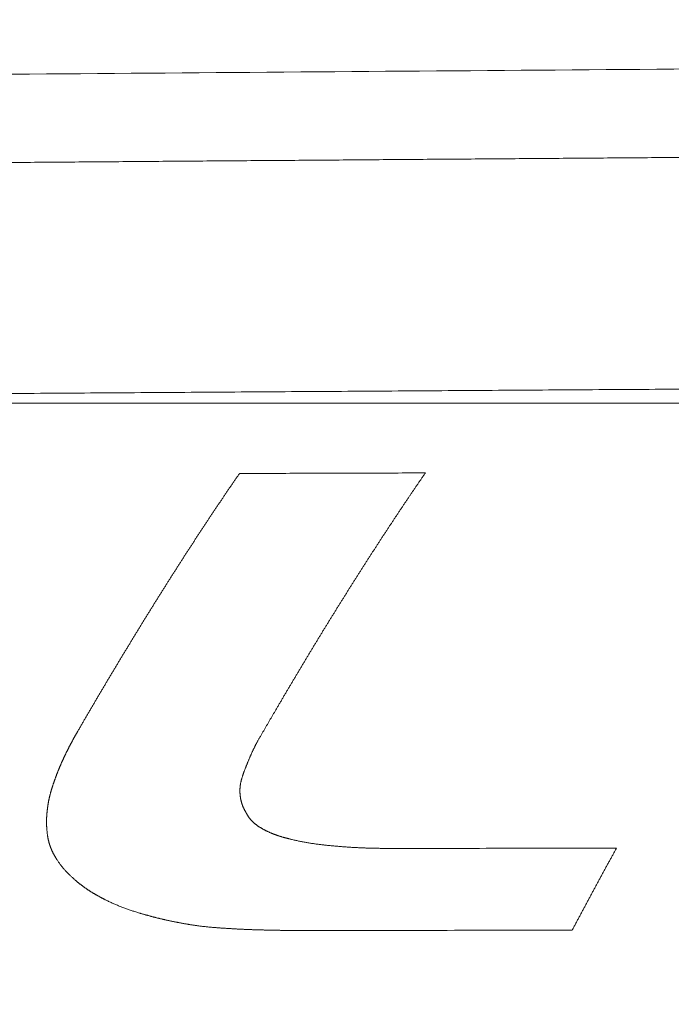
# Model space of a CAD drawing. Header units: millimetres. Extents: x 0 to 594, y 0 to 420.
# Tile 93 of 256: x 287.48 to 291.87, y 160.59 to 167.22. Entities that reach past the tile are written whole.
import ezdxf

# ---------------------------------------------------------------- set-up
doc = ezdxf.new("R2010")
doc.units = ezdxf.units.MM
doc.layers.add('1', color=7, linetype='Continuous', true_color=0xffffff)
doc.styles.add('Arial Unicode MS', font='txt')
doc.dimstyles.get("Standard").update_dxf_attribs({"dimtxt": 0.18, "dimasz": 0.18, "dimexe": 0.18, "dimexo": 0.0625, "dimgap": 0.09, "dimtad": 0, "dimtih": 1, "dimtoh": 1, "dimdec": 4, "dimzin": 0, "dimdsep": 46, "dimtxsty": 'Standard', "dimcen": 0.09, "dimadec": 0, "dimazin": 0, "dimtfac": 1, "dimtdec": 4, "dimtofl": 0, "dimtmove": 0, "dimatfit": 3, "dimfxl": 0, "dimtolj": 1, "dimtzin": 0, "dimarcsym": 0})

# ---------------------------------------------------------------- blocks, each defined once
blk = doc.blocks.new('_U6')
at = {"layer": '1', "color": 18, "lineweight": 13}
for p, q in [((249.4923, 222.8797), (249.4923, 205.5808)), ((345.4466, 147.9494), (345.4466, 209.5808)), ((249.4923, 207.5808), (266.9467, 207.5808)), ((345.4466, 207.5808), (327.9922, 207.5808))]:
    blk.add_line(p, q, dxfattribs=at)
at = {"layer": '1', "color": 18}
for points in [[(249.4923, 207.5808), (252.9923, 208.5186), (252.9923, 206.6429)], [(345.4466, 207.5808), (341.9466, 206.6429), (341.9466, 208.5186)]]:
    blk.add_solid(points, dxfattribs=at)
at = {"layer": '1', "color": 18, "linetype": 'Continuous', "lineweight": 13, "char_height": 3.5, "attachment_point": 7, "line_spacing_factor": 1.047437, "style": 'Arial Unicode MS'}
for s, insert in [('\\fArial Unicode MS|b0|i0;\\W1.0000;LCG (DRY WEIGHT)', (281.2985, 204.945)), ('\\fArial Unicode MS|b0|i0;\\W1.0000;1.92', (268.6322, 204.945))]:
    blk.add_mtext(s, dxfattribs=dict(at, insert=insert))
blk = doc.blocks.new('_U9')
at = {"layer": '1', "color": 18, "lineweight": 13}
for p, q in [((249.4923, 164.6397), (361.6545, 164.6397)), ((359.6545, 164.6397), (359.6545, 150.7737)), ((359.6545, 124.3668), (359.6545, 138.6073)), ((160.7691, 124.3668), (361.6545, 124.3668))]:
    blk.add_line(p, q, dxfattribs=at)
at = {"layer": '1', "color": 18}
for points in [[(359.6545, 164.6397), (360.5923, 161.1397), (358.7167, 161.1397)], [(359.6545, 124.3668), (358.7167, 127.8668), (360.5923, 127.8668)]]:
    blk.add_solid(points, dxfattribs=at)
at = {"layer": '1', "color": 18, "linetype": 'Continuous', "lineweight": 13, "char_height": 3.5, "attachment_point": 7, "rotation": 90, "line_spacing_factor": 1.047437, "style": 'Arial Unicode MS'}
for s, insert in [('\\fArial Unicode MS|b0|i0;\\W1.0000;SINGLE POINT LIFT* EYE', (369.6954, 140.2648)), ('\\fArial Unicode MS|b0|i0;\\W1.0000;0.81', (362.6333, 140.2648))]:
    blk.add_mtext(s, dxfattribs=dict(at, insert=insert))
blk = doc.blocks.new('_U10')
at = {"layer": '1', "color": 18, "lineweight": 13}
for p, q in [((249.4923, 222.8797), (380.277, 222.8797)), ((378.277, 222.8797), (378.277, 151.235)), ((378.277, 124.3668), (378.277, 139.0687)), ((160.7691, 124.3668), (380.277, 124.3668))]:
    blk.add_line(p, q, dxfattribs=at)
at = {"layer": '1', "color": 18}
for points in [[(378.277, 222.8797), (379.2148, 219.3797), (377.3392, 219.3797)], [(378.277, 124.3668), (377.3392, 127.8668), (379.2148, 127.8668)]]:
    blk.add_solid(points, dxfattribs=at)
at = {"layer": '1', "color": 18, "linetype": 'Continuous', "lineweight": 13, "char_height": 3.5, "attachment_point": 7, "rotation": 90, "line_spacing_factor": 1.047437, "style": 'Arial Unicode MS'}
for s, insert in [('\\fArial Unicode MS|b0|i0;\\W1.0000;LIFTING STROPS* EYE', (388.3179, 140.7262)), ('\\fArial Unicode MS|b0|i0;\\W1.0000;1.97', (381.2558, 140.7262))]:
    blk.add_mtext(s, dxfattribs=dict(at, insert=insert))

msp = doc.modelspace()

# ---------------------------------------------------------------- linework, layer by layer
at = {"layer": '1', "color": 155, "linetype": 'Continuous', "lineweight": 13}
for points, knots in [([(273.1465, 166.7425), (273.7559, 166.7476), (274.3654, 166.7526), (275.5842, 166.7627), (276.1936, 166.7677), (278.0219, 166.7826), (279.2408, 166.7924), (282.8974, 166.8217), (285.3351, 166.8407), (290.2105, 166.8783), (292.6483, 166.8969), (296.3048, 166.9247), (297.5237, 166.934), (299.9614, 166.9525), (302.3992, 166.971), (306.0557, 166.9987), (308.4935, 167.0173), (310.9312, 167.0357), (312.1501, 167.045), (314.5878, 167.0633), (315.8066, 167.0725), (319.4632, 167.0998), (321.901, 167.1177), (326.7764, 167.1532), (329.2142, 167.1707), (331.6519, 167.188)], [0, 0, 0, 0, 0.03125, 0.03125, 0.0625, 0.0625, 0.125, 0.125, 0.25, 0.25, 0.375, 0.375, 0.4375, 0.4375, 0.5, 0.5625, 0.625, 0.625, 0.6875, 0.6875, 0.75, 0.75, 0.875, 0.875, 1, 1, 1, 1]), ([(276.7826, 166.1771), (276.9266, 166.1783), (277.2145, 166.1807), (277.6463, 166.1843), (278.0781, 166.1878), (278.51, 166.1914), (278.9418, 166.1949), (279.3736, 166.1984), (279.8055, 166.2019), (280.2373, 166.2054), (280.6692, 166.2089), (281.101, 166.2123), (281.5328, 166.2158), (281.9647, 166.2192), (282.3965, 166.2226), (282.8283, 166.2261), (283.2602, 166.2295), (283.692, 166.2329), (284.1239, 166.2362), (284.5557, 166.2396), (284.9875, 166.243), (285.4194, 166.2463), (285.8512, 166.2497), (286.283, 166.253), (286.7149, 166.2564), (287.1467, 166.2597), (287.5786, 166.263), (288.0104, 166.2663), (288.4422, 166.2696), (288.8741, 166.2729), (289.3059, 166.2761), (289.7378, 166.2794), (290.1696, 166.2827), (290.6014, 166.2859), (291.0333, 166.2892), (291.4651, 166.2924), (291.897, 166.2957), (292.3288, 166.2989), (292.7606, 166.3022), (293.1925, 166.3054), (293.6243, 166.3086), (294.0562, 166.3118), (294.488, 166.315), (294.9198, 166.3183), (295.3517, 166.3215), (295.7835, 166.3247), (296.2153, 166.3279), (296.6472, 166.3311), (297.079, 166.3343), (297.5109, 166.3375), (297.9427, 166.3406), (298.3745, 166.3438), (298.8064, 166.347), (299.2382, 166.3502), (299.6701, 166.3534), (300.1019, 166.3566), (300.5337, 166.3597), (300.9656, 166.3629), (301.3974, 166.3661), (301.8293, 166.3693), (302.2611, 166.3725), (302.6929, 166.3756), (303.1248, 166.3788), (303.5566, 166.382), (303.9885, 166.3851), (304.4203, 166.3883), (304.8521, 166.3915), (305.4753, 166.396), (306.2899, 166.402), (307.2958, 166.4093), (308.3018, 166.4166), (309.3077, 166.424), (310.3137, 166.4313), (311.3196, 166.4386), (312.3255, 166.4459), (313.3315, 166.4532), (314.3374, 166.4604), (315.3433, 166.4676), (316.3493, 166.4748), (317.3552, 166.4819), (318.3611, 166.489), (319.3671, 166.4961), (320.373, 166.5032), (321.3789, 166.5102), (322.0496, 166.5149), (322.3849, 166.5172)], [0, 0, 0, 0, 0.00947, 0.018939, 0.028409, 0.037879, 0.047348, 0.056818, 0.066288, 0.075758, 0.085227, 0.094697, 0.104167, 0.113636, 0.123106, 0.132576, 0.142045, 0.151515, 0.160985, 0.170455, 0.179924, 0.189394, 0.198864, 0.208333, 0.217803, 0.227273, 0.236742, 0.246212, 0.255682, 0.265152, 0.274621, 0.284091, 0.293561, 0.30303, 0.3125, 0.32197, 0.331439, 0.340909, 0.350379, 0.359848, 0.369318, 0.378788, 0.388258, 0.397727, 0.407197, 0.416667, 0.426136, 0.435606, 0.445076, 0.454545, 0.464015, 0.473485, 0.482955, 0.492424, 0.501894, 0.511364, 0.520833, 0.530303, 0.539773, 0.549242, 0.558712, 0.568182, 0.577652, 0.587121, 0.596591, 0.606061, 0.61553, 0.625, 0.647059, 0.669118, 0.691176, 0.713235, 0.735294, 0.757353, 0.779412, 0.801471, 0.82353, 0.845588, 0.867647, 0.889706, 0.911765, 0.933823, 0.955882, 0.977941, 1, 1, 1, 1]), ([(332.9868, 156.9742), (332.8961, 156.9735), (332.7601, 156.9724), (332.5786, 156.971), (331.761, 156.9644), (330.262, 156.9524), (322.9943, 156.8942), (310.6392, 156.7949), (296.1038, 156.6802), (284.4754, 156.5874), (275.7541, 156.5168), (267.0328, 156.4482), (258.3115, 156.3898), (249.59, 156.3509), (240.8686, 156.3417), (232.1472, 156.3724), (223.4263, 156.4526), (214.7061, 156.5949), (205.9879, 156.8175), (197.2728, 157.1385), (190.0146, 157.5029), (184.2122, 157.8614), (180.5877, 158.1152), (177.6896, 158.3373), (174.7926, 158.5724), (171.1734, 158.8908), (166.8348, 159.3124), (162.5029, 159.7736), (158.1812, 160.2742), (153.8754, 160.8135), (150.3064, 161.2944), (147.4662, 161.6974), (144.6373, 162.1124), (141.1244, 162.653), (136.9511, 163.3355), (133.5121, 163.931), (130.7865, 164.4227), (129.1149, 164.7324), (128.1254, 164.9192), (127.8099, 164.9791)], [0, 0, 0, 0, 0.001316, 0.001976, 0.002636, 0.013193, 0.023751, 0.108212, 0.192672, 0.234902, 0.277133, 0.319363, 0.361593, 0.403823, 0.446054, 0.488284, 0.530514, 0.572745, 0.614975, 0.657205, 0.699435, 0.720551, 0.741666, 0.752223, 0.762781, 0.783896, 0.805011, 0.826126, 0.847241, 0.868356, 0.889472, 0.900029, 0.910587, 0.931702, 0.952817, 0.973932, 0.98449, 0.995047, 1, 1, 1, 1]), ([(319.7954, 164.9061), (319.6208, 164.905), (319.2717, 164.903), (318.7479, 164.8999), (318.2241, 164.8968), (317.7003, 164.8937), (317.1766, 164.8906), (316.6528, 164.8874), (316.129, 164.8843), (315.6052, 164.8812), (315.0815, 164.878), (314.5577, 164.8749), (314.0339, 164.8718), (313.5101, 164.8686), (312.9864, 164.8655), (312.4626, 164.8623), (311.9388, 164.8591), (311.4151, 164.8559), (310.8913, 164.8527), (310.3675, 164.8495), (309.8437, 164.8463), (309.32, 164.8431), (308.7962, 164.8399), (308.2724, 164.8367), (307.7486, 164.8335), (307.2249, 164.8303), (306.7011, 164.8271), (306.1773, 164.8239), (305.6535, 164.8206), (305.1298, 164.8174), (304.606, 164.8142), (304.0822, 164.8109), (303.5075, 164.8074), (302.8819, 164.8035), (302.2054, 164.7993), (301.5288, 164.7951), (300.8523, 164.7909), (300.1758, 164.7867), (299.4992, 164.7825), (298.8227, 164.7782), (298.1461, 164.774), (297.4696, 164.7697), (296.7931, 164.7654), (296.1165, 164.7612), (295.44, 164.7569), (294.7634, 164.7526), (294.0869, 164.7483), (293.4104, 164.7439), (292.7338, 164.7396), (292.0573, 164.7352), (291.3807, 164.7308), (290.7042, 164.7264), (290.0277, 164.722), (289.3511, 164.7176), (288.6746, 164.7132), (287.9981, 164.7087), (287.3215, 164.7042), (286.645, 164.6997), (285.9684, 164.6952), (285.2919, 164.6906), (284.6154, 164.686), (283.9388, 164.6814), (283.2623, 164.6768), (282.5858, 164.6722), (281.9092, 164.6675), (281.2327, 164.6628), (280.5561, 164.658), (279.8796, 164.6533), (279.2031, 164.6485), (278.5265, 164.6436), (277.85, 164.6388), (277.1735, 164.6339), (276.7225, 164.6306), (276.4969, 164.629)], [0, 0, 0, 0, 0.012097, 0.024194, 0.03629, 0.048387, 0.060484, 0.072581, 0.084677, 0.096774, 0.108871, 0.120968, 0.133065, 0.145161, 0.157258, 0.169355, 0.181452, 0.193548, 0.205645, 0.217742, 0.229839, 0.241935, 0.254032, 0.266129, 0.278226, 0.290323, 0.302419, 0.314516, 0.326613, 0.33871, 0.350806, 0.362903, 0.375, 0.390625, 0.40625, 0.421875, 0.4375, 0.453125, 0.46875, 0.484375, 0.5, 0.515625, 0.53125, 0.546875, 0.5625, 0.578125, 0.59375, 0.609375, 0.625, 0.640625, 0.65625, 0.671875, 0.6875, 0.703125, 0.71875, 0.734375, 0.75, 0.765625, 0.78125, 0.796875, 0.8125, 0.828125, 0.84375, 0.859375, 0.875, 0.890625, 0.90625, 0.921875, 0.9375, 0.953125, 0.96875, 0.984375, 1, 1, 1, 1]), ([(288.9586, 164.1659), (288.9567, 164.1631), (288.9527, 164.1573), (288.9467, 164.1486), (288.9408, 164.14), (288.9348, 164.1313), (288.9289, 164.1226), (288.923, 164.1139), (288.917, 164.1053), (288.9111, 164.0965), (288.9051, 164.0878), (288.8992, 164.0791), (288.8932, 164.0704), (288.8873, 164.0616), (288.8813, 164.0529), (288.8754, 164.0441), (288.8694, 164.0353), (288.8635, 164.0265), (288.8575, 164.0177), (288.8516, 164.0089), (288.8456, 164.0001), (288.8397, 163.9913), (288.8337, 163.9825), (288.8278, 163.9736), (288.8218, 163.9648), (288.8159, 163.9559), (288.8099, 163.947), (288.804, 163.9382), (288.7981, 163.9293), (288.7921, 163.9204), (288.7862, 163.9115), (288.7802, 163.9026), (288.7743, 163.8936), (288.7683, 163.8847), (288.7624, 163.8758), (288.7564, 163.8668), (288.7505, 163.8578), (288.7445, 163.8489), (288.7386, 163.8399), (288.7327, 163.8309), (288.7267, 163.8219), (288.7208, 163.8129), (288.7148, 163.8039), (288.7089, 163.7948), (288.7029, 163.7858), (288.697, 163.7767), (288.691, 163.7677), (288.6851, 163.7586), (288.6792, 163.7495), (288.6732, 163.7405), (288.6673, 163.7314), (288.6613, 163.7223), (288.6554, 163.7132), (288.6494, 163.704), (288.6435, 163.6949), (288.6375, 163.6858), (288.6316, 163.6766), (288.6257, 163.6675), (288.6197, 163.6583), (288.6138, 163.6491), (288.6078, 163.6399), (288.6019, 163.6307), (288.5959, 163.6215), (288.59, 163.6123), (288.5841, 163.6031), (288.5781, 163.5938), (288.5722, 163.5846), (288.5662, 163.5753), (288.5603, 163.5661), (288.5544, 163.5568), (288.5484, 163.5475), (288.5425, 163.5382), (288.5365, 163.5289), (288.5306, 163.5196), (288.5246, 163.5103), (288.5187, 163.501), (288.5128, 163.4917), (288.5068, 163.4823), (288.5009, 163.473), (288.4949, 163.4636), (288.489, 163.4542), (288.4831, 163.4449), (288.4771, 163.4355), (288.4712, 163.4261), (288.4652, 163.4167), (288.4593, 163.4073), (288.4534, 163.3979), (288.4474, 163.3885), (288.4415, 163.379), (288.4355, 163.3696), (288.4296, 163.3601), (288.4237, 163.3507), (288.4177, 163.3412), (288.4118, 163.3317), (288.4058, 163.3222), (288.3999, 163.3127), (288.394, 163.3032), (288.388, 163.2937), (288.3821, 163.2842), (288.3761, 163.2747), (288.3702, 163.2651), (288.3643, 163.2556), (288.3583, 163.246), (288.3524, 163.2365), (288.3465, 163.2269), (288.3405, 163.2173), (288.3346, 163.2077), (288.3286, 163.1981), (288.3227, 163.1885), (288.3168, 163.1789), (288.3108, 163.1693), (288.3049, 163.1596), (288.299, 163.15), (288.293, 163.1403), (288.2871, 163.1307), (288.2812, 163.121), (288.2752, 163.1113), (288.2693, 163.1016), (288.2633, 163.0919), (288.2574, 163.0822), (288.2515, 163.0725), (288.2455, 163.0628), (288.2396, 163.0531), (288.2337, 163.0433), (288.2277, 163.0336), (288.2218, 163.0238), (288.2159, 163.014), (288.2099, 163.0043), (288.204, 162.9945), (288.1981, 162.9847), (288.1921, 162.9749), (288.1862, 162.9651), (288.1802, 162.9553), (288.1743, 162.9454), (288.1684, 162.9356), (288.1624, 162.9258), (288.1565, 162.9159), (288.1506, 162.9061), (288.1446, 162.8962), (288.1387, 162.8863), (288.1328, 162.8764), (288.1268, 162.8665), (288.1209, 162.8566), (288.115, 162.8467), (288.109, 162.8368), (288.1031, 162.8269), (288.0972, 162.8169), (288.0912, 162.807), (288.0853, 162.7971), (288.0794, 162.7871), (288.0734, 162.7771), (288.0675, 162.7672), (288.0616, 162.7572), (288.0556, 162.7472), (288.0497, 162.7372), (288.0438, 162.7272), (288.0378, 162.7172), (288.0319, 162.7071), (288.026, 162.6971), (288.02, 162.6871), (288.0141, 162.677), (288.0082, 162.667), (288.0022, 162.6569), (287.9963, 162.6468), (287.9904, 162.6367), (287.9845, 162.6267), (287.9785, 162.6166), (287.9726, 162.6065), (287.9667, 162.5963), (287.9607, 162.5862), (287.9548, 162.5761), (287.9489, 162.566), (287.9429, 162.5558), (287.937, 162.5457), (287.9311, 162.5355), (287.9251, 162.5253), (287.9192, 162.5152), (287.9133, 162.505), (287.9073, 162.4948), (287.9014, 162.4846), (287.8955, 162.4744), (287.8895, 162.4642), (287.8836, 162.454), (287.8777, 162.4437), (287.8718, 162.4335), (287.8678, 162.4267), (287.8658, 162.4233)], [0, 0, 0, 0, 0.005435, 0.01087, 0.016304, 0.021739, 0.027174, 0.032609, 0.038044, 0.043479, 0.048914, 0.054349, 0.059783, 0.065218, 0.070653, 0.076088, 0.081523, 0.086958, 0.092393, 0.097828, 0.103263, 0.108698, 0.114133, 0.119567, 0.125002, 0.130437, 0.135872, 0.141307, 0.146742, 0.152177, 0.157611, 0.163046, 0.168481, 0.173916, 0.17935, 0.184785, 0.19022, 0.195654, 0.201089, 0.206524, 0.211958, 0.217393, 0.222827, 0.228262, 0.233696, 0.239131, 0.244565, 0.25, 0.255434, 0.260868, 0.266303, 0.271737, 0.277171, 0.282606, 0.28804, 0.293475, 0.29891, 0.304345, 0.30978, 0.315216, 0.320652, 0.326088, 0.331524, 0.33696, 0.342397, 0.347835, 0.353272, 0.35871, 0.364148, 0.369586, 0.375023, 0.38046, 0.385896, 0.391332, 0.396767, 0.402202, 0.407637, 0.413072, 0.418506, 0.42394, 0.429373, 0.434807, 0.44024, 0.445673, 0.451106, 0.456539, 0.461972, 0.467404, 0.472837, 0.478269, 0.483702, 0.489135, 0.494567, 0.5, 0.505433, 0.510866, 0.516299, 0.521732, 0.527165, 0.532598, 0.538031, 0.543465, 0.548898, 0.554332, 0.559765, 0.565199, 0.570633, 0.576066, 0.5815, 0.586934, 0.592368, 0.597802, 0.603236, 0.608671, 0.614105, 0.619539, 0.624973, 0.630408, 0.635842, 0.641277, 0.646711, 0.652146, 0.657581, 0.663016, 0.66845, 0.673885, 0.67932, 0.684755, 0.69019, 0.695625, 0.70106, 0.706495, 0.71193, 0.717365, 0.7228, 0.728235, 0.733671, 0.739106, 0.744541, 0.749976, 0.755412, 0.760847, 0.766282, 0.771718, 0.777153, 0.782588, 0.788024, 0.793459, 0.798895, 0.80433, 0.809766, 0.815201, 0.820637, 0.826072, 0.831507, 0.836943, 0.842378, 0.847814, 0.853249, 0.858685, 0.86412, 0.869556, 0.874991, 0.880427, 0.885862, 0.891297, 0.896733, 0.902168, 0.907603, 0.913039, 0.918474, 0.923909, 0.929345, 0.93478, 0.940215, 0.94565, 0.951085, 0.95652, 0.961955, 0.967391, 0.972826, 0.978261, 0.983695, 0.98913, 0.994565, 1, 1, 1, 1]), ([(289.1987, 162.5644), (289.2007, 162.5677), (289.2045, 162.5742), (289.2102, 162.5839), (289.2159, 162.5937), (289.2216, 162.6034), (289.2273, 162.6132), (289.233, 162.6229), (289.2387, 162.6326), (289.2445, 162.6423), (289.2502, 162.652), (289.2559, 162.6617), (289.2616, 162.6714), (289.2673, 162.6811), (289.273, 162.6908), (289.2787, 162.7005), (289.2845, 162.7101), (289.2902, 162.7198), (289.2959, 162.7294), (289.3016, 162.7391), (289.3073, 162.7487), (289.313, 162.7583), (289.3187, 162.7679), (289.3245, 162.7775), (289.3302, 162.7871), (289.3359, 162.7967), (289.3416, 162.8063), (289.3473, 162.8159), (289.353, 162.8255), (289.3588, 162.835), (289.3645, 162.8446), (289.3702, 162.8542), (289.3759, 162.8637), (289.3816, 162.8732), (289.3873, 162.8828), (289.3931, 162.8923), (289.3988, 162.9018), (289.4045, 162.9113), (289.4102, 162.9208), (289.4159, 162.9303), (289.4216, 162.9398), (289.4273, 162.9492), (289.4331, 162.9587), (289.4388, 162.9682), (289.4445, 162.9776), (289.4502, 162.987), (289.4559, 162.9965), (289.4617, 163.0059), (289.4674, 163.0153), (289.4731, 163.0247), (289.4788, 163.0341), (289.4845, 163.0435), (289.4902, 163.0529), (289.496, 163.0623), (289.5017, 163.0717), (289.5074, 163.081), (289.5131, 163.0904), (289.5188, 163.0997), (289.5245, 163.1091), (289.5303, 163.1184), (289.536, 163.1277), (289.5417, 163.137), (289.5474, 163.1463), (289.5531, 163.1556), (289.5589, 163.1649), (289.5646, 163.1742), (289.5703, 163.1835), (289.576, 163.1928), (289.5817, 163.202), (289.5875, 163.2113), (289.5932, 163.2205), (289.5989, 163.2297), (289.6046, 163.239), (289.6103, 163.2482), (289.616, 163.2574), (289.6218, 163.2666), (289.6275, 163.2758), (289.6332, 163.285), (289.6389, 163.2942), (289.6446, 163.3033), (289.6504, 163.3125), (289.6561, 163.3216), (289.6618, 163.3308), (289.6675, 163.3399), (289.6733, 163.3491), (289.679, 163.3582), (289.6847, 163.3673), (289.6904, 163.3764), (289.6961, 163.3855), (289.7019, 163.3946), (289.7076, 163.4037), (289.7133, 163.4127), (289.719, 163.4218), (289.7247, 163.4308), (289.7305, 163.4399), (289.7362, 163.4489), (289.7419, 163.458), (289.7476, 163.467), (289.7534, 163.476), (289.7591, 163.485), (289.7648, 163.494), (289.7705, 163.503), (289.7762, 163.512), (289.782, 163.5209), (289.7877, 163.5299), (289.7934, 163.5389), (289.7991, 163.5478), (289.8049, 163.5568), (289.8106, 163.5657), (289.8163, 163.5746), (289.822, 163.5835), (289.8277, 163.5924), (289.8335, 163.6014), (289.8392, 163.6102), (289.8449, 163.6191), (289.8506, 163.628), (289.8564, 163.6369), (289.8621, 163.6457), (289.8678, 163.6546), (289.8735, 163.6634), (289.8793, 163.6723), (289.885, 163.6811), (289.8907, 163.6899), (289.8964, 163.6987), (289.9022, 163.7075), (289.9079, 163.7163), (289.9136, 163.7251), (289.9193, 163.7338), (289.9251, 163.7426), (289.9308, 163.7514), (289.9365, 163.7601), (289.9422, 163.7688), (289.948, 163.7776), (289.9537, 163.7863), (289.9594, 163.795), (289.9651, 163.8037), (289.9709, 163.8124), (289.9766, 163.8211), (289.9823, 163.8297), (289.988, 163.8384), (289.9938, 163.8471), (289.9995, 163.8557), (290.0052, 163.8644), (290.0109, 163.873), (290.0167, 163.8816), (290.0224, 163.8902), (290.0281, 163.8988), (290.0339, 163.9074), (290.0396, 163.916), (290.0453, 163.9246), (290.051, 163.9332), (290.0568, 163.9418), (290.0625, 163.9503), (290.0682, 163.9589), (290.0739, 163.9674), (290.0797, 163.9759), (290.0854, 163.9844), (290.0911, 163.993), (290.0969, 164.0015), (290.1026, 164.01), (290.1083, 164.0184), (290.114, 164.0269), (290.1198, 164.0354), (290.1255, 164.0439), (290.1312, 164.0523), (290.1369, 164.0607), (290.1427, 164.0692), (290.1484, 164.0776), (290.1541, 164.086), (290.1599, 164.0944), (290.1656, 164.1028), (290.1713, 164.1112), (290.1771, 164.1196), (290.1828, 164.128), (290.1885, 164.1363), (290.1942, 164.1447), (290.2, 164.153), (290.2057, 164.1613), (290.2095, 164.1669), (290.2114, 164.1697)], [0, 0, 0, 0, 0.00565, 0.0113, 0.016949, 0.022599, 0.028249, 0.033899, 0.039549, 0.045199, 0.050849, 0.056499, 0.062149, 0.067799, 0.073449, 0.079099, 0.084749, 0.090399, 0.096049, 0.101699, 0.107349, 0.112999, 0.118649, 0.1243, 0.12995, 0.1356, 0.14125, 0.1469, 0.15255, 0.158201, 0.163851, 0.169501, 0.175151, 0.180801, 0.186452, 0.192102, 0.197752, 0.203402, 0.209052, 0.214702, 0.220353, 0.226003, 0.231653, 0.237303, 0.242953, 0.248603, 0.254253, 0.259903, 0.265553, 0.271203, 0.276853, 0.282503, 0.288153, 0.293803, 0.299453, 0.305103, 0.310753, 0.316402, 0.322052, 0.327702, 0.333352, 0.339001, 0.344651, 0.350301, 0.35595, 0.3616, 0.367249, 0.372899, 0.378548, 0.384198, 0.389847, 0.395496, 0.401146, 0.406795, 0.412444, 0.418093, 0.423742, 0.429391, 0.43504, 0.440689, 0.446338, 0.451987, 0.457636, 0.463285, 0.468933, 0.474582, 0.48023, 0.485879, 0.491527, 0.497176, 0.502824, 0.508472, 0.514121, 0.519769, 0.525417, 0.531066, 0.536714, 0.542362, 0.548011, 0.55366, 0.559309, 0.564958, 0.570607, 0.576257, 0.581907, 0.587557, 0.593207, 0.598858, 0.604509, 0.610161, 0.615813, 0.621466, 0.627118, 0.632771, 0.638423, 0.644075, 0.649726, 0.655377, 0.661027, 0.666678, 0.672328, 0.677978, 0.683627, 0.689276, 0.694926, 0.700575, 0.706223, 0.711872, 0.717521, 0.723169, 0.728818, 0.734467, 0.740115, 0.745764, 0.751413, 0.757061, 0.76271, 0.768359, 0.774008, 0.779657, 0.785307, 0.790956, 0.796605, 0.802255, 0.807904, 0.813554, 0.819203, 0.824853, 0.830502, 0.836152, 0.841802, 0.847452, 0.853101, 0.858751, 0.864401, 0.870051, 0.875701, 0.881351, 0.887001, 0.892651, 0.898301, 0.903951, 0.909601, 0.915251, 0.920901, 0.926551, 0.932201, 0.937851, 0.943501, 0.949151, 0.954801, 0.960451, 0.966101, 0.971751, 0.977401, 0.983051, 0.9887, 0.99435, 1, 1, 1, 1]), ([(125.234, 163.1749), (125.8229, 163.0585), (127.4532, 162.7407), (130.0808, 162.2512), (133.0345, 161.7195), (135.7828, 161.2437), (138.3045, 160.8225), (140.5968, 160.4523), (142.6576, 160.1297), (144.4992, 159.8496), (146.8732, 159.4977), (149.8873, 159.0688), (153.6497, 158.5646), (157.934, 158.0262), (162.719, 157.4723), (167.9788, 156.9227), (173.2461, 156.4312), (179.956, 155.8795), (188.1146, 155.3329), (197.7248, 154.8527), (207.3425, 154.5125), (216.964, 154.2877), (229.3673, 154.1168), (244.5524, 154.0617), (262.5178, 154.148), (276.0755, 154.2592), (285.2257, 154.3327), (289.9445, 154.3705), (294.5521, 154.4071), (298.958, 154.442), (302.2457, 154.468), (304.569, 154.4864), (306.0869, 154.4984), (307.8087, 154.5121), (309.736, 154.5274), (311.8688, 154.5444), (314.2073, 154.563), (316.7766, 154.5836), (319.5807, 154.606), (322.6231, 154.6304), (325.4802, 154.6533), (328.1112, 154.6744), (329.9099, 154.6888), (331.2095, 154.6992), (331.9812, 154.7053), (332.5788, 154.7103), (332.9188, 154.7127), (332.9986, 154.7133)], [0, 0, 0, 0, 0.009217, 0.02542, 0.040456, 0.054325, 0.067027, 0.078366, 0.088579, 0.097666, 0.105628, 0.123598, 0.141899, 0.160526, 0.185817, 0.211115, 0.236399, 0.26167, 0.307636, 0.353617, 0.399601, 0.445585, 0.491569, 0.577406, 0.663242, 0.74908, 0.771741, 0.794402, 0.816719, 0.837786, 0.857556, 0.863844, 0.871088, 0.879314, 0.888523, 0.898714, 0.909887, 0.922042, 0.935543, 0.95008, 0.965652, 0.976497, 0.987793, 0.991436, 0.995123, 0.998855, 1, 1, 1, 1]), ([(289.0846, 162.3682), (289.0862, 162.371), (289.0896, 162.3767), (289.0946, 162.3853), (289.0996, 162.3939), (289.1046, 162.4024), (289.1095, 162.411), (289.1145, 162.4196), (289.1195, 162.4281), (289.1245, 162.4367), (289.1294, 162.4452), (289.1344, 162.4538), (289.1393, 162.4623), (289.1443, 162.4708), (289.1492, 162.4794), (289.1542, 162.4879), (289.1591, 162.4964), (289.1641, 162.5049), (289.169, 162.5135), (289.174, 162.522), (289.1789, 162.5305), (289.1839, 162.539), (289.1888, 162.5474), (289.1938, 162.5559), (289.1971, 162.5616), (289.1987, 162.5644)], [0, 0, 0, 0, 0.043478, 0.086957, 0.130435, 0.173913, 0.217391, 0.260869, 0.304347, 0.347825, 0.391303, 0.434782, 0.47826, 0.521738, 0.565216, 0.608695, 0.652173, 0.695651, 0.73913, 0.782608, 0.826087, 0.869565, 0.913043, 0.956522, 1, 1, 1, 1]), ([(287.8658, 162.4233), (287.8649, 162.4217), (287.8632, 162.4186), (287.8605, 162.414), (287.8579, 162.4094), (287.8553, 162.4047), (287.8526, 162.4001), (287.85, 162.3955), (287.8474, 162.3908), (287.8449, 162.3861), (287.8423, 162.3815), (287.8397, 162.3768), (287.8372, 162.3721), (287.8346, 162.3675), (287.8321, 162.3628), (287.8296, 162.3581), (287.8271, 162.3534), (287.8246, 162.3487), (287.8221, 162.344), (287.8196, 162.3393), (287.8171, 162.3346), (287.8147, 162.3298), (287.8122, 162.3251), (287.8098, 162.3204), (287.8074, 162.3156), (287.805, 162.3109), (287.8026, 162.3061), (287.8002, 162.3014), (287.7978, 162.2966), (287.7954, 162.2919), (287.7931, 162.2871), (287.7907, 162.2823), (287.7884, 162.2775), (287.7861, 162.2727), (287.7838, 162.2679), (287.7815, 162.2631), (287.7792, 162.2583), (287.7769, 162.2535), (287.7747, 162.2487), (287.7724, 162.2439), (287.7702, 162.2391), (287.768, 162.2342), (287.7657, 162.2294), (287.7635, 162.2245), (287.7614, 162.2197), (287.7592, 162.2148), (287.757, 162.21), (287.7549, 162.2051), (287.7528, 162.2002), (287.7507, 162.1953), (287.7486, 162.1905), (287.7465, 162.1856), (287.7445, 162.1807), (287.7424, 162.1757), (287.7404, 162.1708), (287.7384, 162.1659), (287.7364, 162.161), (287.7344, 162.1561), (287.7325, 162.1511), (287.7306, 162.1462), (287.7287, 162.1412), (287.7268, 162.1363), (287.7249, 162.1313), (287.723, 162.1263), (287.7212, 162.1213), (287.7194, 162.1164), (287.7176, 162.1114), (287.7158, 162.1064), (287.714, 162.1014), (287.7122, 162.0964), (287.7105, 162.0914), (287.7087, 162.0864), (287.707, 162.0813), (287.7053, 162.0763), (287.7035, 162.0713), (287.7018, 162.0663), (287.7007, 162.0629), (287.7001, 162.0612)], [0, 0, 0, 0, 0.01333, 0.026661, 0.039991, 0.053322, 0.066652, 0.079982, 0.093313, 0.106643, 0.119973, 0.133303, 0.146634, 0.159964, 0.173294, 0.186625, 0.199955, 0.213286, 0.226616, 0.239947, 0.253278, 0.266609, 0.27994, 0.293271, 0.306603, 0.319935, 0.333267, 0.346599, 0.359932, 0.373264, 0.386598, 0.399931, 0.413265, 0.426599, 0.439934, 0.453269, 0.466605, 0.479941, 0.493278, 0.506615, 0.519953, 0.533291, 0.546629, 0.559968, 0.573307, 0.586646, 0.599984, 0.613323, 0.626661, 0.639999, 0.653337, 0.666674, 0.680011, 0.693347, 0.706683, 0.720018, 0.733353, 0.746687, 0.760021, 0.773354, 0.786686, 0.800019, 0.813351, 0.826683, 0.840015, 0.853347, 0.866679, 0.880011, 0.893343, 0.906675, 0.920007, 0.93334, 0.946672, 0.960004, 0.973336, 0.986668, 1, 1, 1, 1]), ([(288.9842, 162.1418), (288.985, 162.144), (288.9867, 162.1484), (288.9892, 162.155), (288.9917, 162.1616), (288.9943, 162.1682), (288.9968, 162.1748), (288.9994, 162.1814), (289.0019, 162.188), (289.0045, 162.1946), (289.0072, 162.2012), (289.0098, 162.2077), (289.0124, 162.2143), (289.0151, 162.2208), (289.0178, 162.2274), (289.0205, 162.2339), (289.0233, 162.2404), (289.026, 162.2469), (289.0288, 162.2534), (289.0316, 162.2599), (289.0345, 162.2664), (289.0374, 162.2728), (289.0403, 162.2793), (289.0432, 162.2857), (289.0462, 162.2922), (289.0492, 162.2986), (289.0522, 162.305), (289.0553, 162.3114), (289.0584, 162.3177), (289.0615, 162.3241), (289.0647, 162.3304), (289.0679, 162.3368), (289.0712, 162.3431), (289.0744, 162.3494), (289.0778, 162.3557), (289.0811, 162.3619), (289.0834, 162.3661), (289.0846, 162.3682)], [0, 0, 0, 0, 0.028564, 0.05713, 0.085697, 0.114266, 0.142836, 0.171407, 0.199979, 0.228551, 0.257123, 0.285696, 0.314269, 0.342841, 0.371414, 0.399987, 0.42856, 0.457133, 0.485706, 0.514279, 0.542853, 0.571427, 0.600001, 0.628574, 0.657147, 0.685719, 0.714291, 0.742863, 0.771434, 0.800004, 0.828574, 0.857144, 0.885714, 0.914284, 0.942855, 0.971427, 1, 1, 1, 1]), ([(289.0046, 161.8777), (289.0039, 161.8789), (289.0026, 161.8812), (289.0006, 161.8848), (288.9986, 161.8883), (288.9966, 161.8919), (288.9947, 161.8954), (288.9928, 161.899), (288.9909, 161.9026), (288.9891, 161.9062), (288.9874, 161.9099), (288.9857, 161.9135), (288.984, 161.9172), (288.9825, 161.9208), (288.981, 161.9245), (288.9795, 161.9282), (288.9782, 161.9319), (288.9768, 161.9357), (288.9756, 161.9394), (288.9744, 161.9431), (288.9732, 161.9469), (288.9721, 161.9507), (288.9711, 161.9545), (288.9702, 161.9583), (288.9692, 161.9621), (288.9684, 161.9659), (288.9676, 161.9697), (288.9668, 161.9735), (288.9662, 161.9774), (288.9655, 161.9812), (288.9649, 161.9851), (288.9644, 161.9889), (288.9639, 161.9928), (288.9635, 161.9967), (288.9631, 162.0005), (288.9628, 162.0044), (288.9625, 162.0095), (288.9621, 162.0159), (288.9619, 162.0234), (288.9619, 162.031), (288.9621, 162.0385), (288.9625, 162.0461), (288.9631, 162.0536), (288.9638, 162.0611), (288.9648, 162.0686), (288.966, 162.076), (288.9675, 162.0835), (288.9691, 162.0909), (288.9709, 162.0982), (288.9728, 162.1055), (288.9749, 162.1128), (288.9771, 162.1201), (288.9794, 162.1274), (288.9817, 162.1346), (288.9834, 162.1394), (288.9842, 162.1418)], [0, 0, 0, 0, 0.014235, 0.028512, 0.042823, 0.057157, 0.071507, 0.085862, 0.100217, 0.114562, 0.128892, 0.143202, 0.157495, 0.171774, 0.186039, 0.200295, 0.214542, 0.228783, 0.243021, 0.257258, 0.271494, 0.285731, 0.29997, 0.314212, 0.328457, 0.342705, 0.356958, 0.371215, 0.385477, 0.399745, 0.414017, 0.428295, 0.442578, 0.456866, 0.47116, 0.485459, 0.499762, 0.527585, 0.555418, 0.583256, 0.611094, 0.638927, 0.666753, 0.694566, 0.722367, 0.750152, 0.777923, 0.805688, 0.833453, 0.861221, 0.888991, 0.91676, 0.944523, 0.972273, 1, 1, 1, 1]), ([(287.7001, 162.0612), (287.6997, 162.0597), (287.6987, 162.0566), (287.6972, 162.0521), (287.6958, 162.0475), (287.6944, 162.0428), (287.693, 162.0382), (287.6916, 162.0336), (287.6902, 162.029), (287.6889, 162.0244), (287.6875, 162.0197), (287.6862, 162.0151), (287.685, 162.0105), (287.6837, 162.0058), (287.6825, 162.0011), (287.6813, 161.9965), (287.6801, 161.9918), (287.679, 161.9871), (287.6779, 161.9825), (287.6768, 161.9778), (287.6758, 161.9731), (287.6748, 161.9684), (287.6738, 161.9637), (287.6729, 161.959), (287.672, 161.9542), (287.6711, 161.9495), (287.6703, 161.9448), (287.6695, 161.94), (287.6687, 161.9353), (287.668, 161.9306), (287.6672, 161.9258), (287.6666, 161.9211), (287.6659, 161.9163), (287.6653, 161.9115), (287.6647, 161.9068), (287.6641, 161.902), (287.6635, 161.8972), (287.663, 161.8924), (287.6625, 161.8877), (287.662, 161.8829), (287.6615, 161.8781), (287.6611, 161.8733), (287.6607, 161.8685), (287.6603, 161.8637), (287.66, 161.8589), (287.6597, 161.8541), (287.6594, 161.8493), (287.6592, 161.8445), (287.659, 161.8396), (287.6588, 161.8348), (287.6587, 161.83), (287.6586, 161.8252), (287.6586, 161.8204), (287.6586, 161.8155), (287.6586, 161.8097), (287.6588, 161.803), (287.659, 161.7952), (287.6594, 161.7875), (287.6599, 161.7797), (287.6604, 161.772), (287.6611, 161.7642), (287.6618, 161.7565), (287.6626, 161.7487), (287.6635, 161.741), (287.6644, 161.7333), (287.6651, 161.7281), (287.6654, 161.7255)], [0, 0, 0, 0, 0.014141, 0.028286, 0.042435, 0.056587, 0.070742, 0.084899, 0.099058, 0.113217, 0.127376, 0.141536, 0.155694, 0.169852, 0.184008, 0.198162, 0.212315, 0.226466, 0.240614, 0.254761, 0.268905, 0.283048, 0.297189, 0.31133, 0.325471, 0.339611, 0.353752, 0.367893, 0.382036, 0.396179, 0.410323, 0.424469, 0.438617, 0.452766, 0.466917, 0.48107, 0.495225, 0.509382, 0.52354, 0.5377, 0.55186, 0.56602, 0.58018, 0.59434, 0.608499, 0.622657, 0.636814, 0.65097, 0.665124, 0.679278, 0.693429, 0.70758, 0.72173, 0.735879, 0.750028, 0.772751, 0.795475, 0.818202, 0.84093, 0.863659, 0.886389, 0.90912, 0.931848, 0.954572, 0.97729, 1, 1, 1, 1]), ([(289.3146, 161.6983), (289.3127, 161.6988), (289.3088, 161.6998), (289.3029, 161.7012), (289.2971, 161.7027), (289.2913, 161.7042), (289.2855, 161.7057), (289.2797, 161.7072), (289.2739, 161.7088), (289.2681, 161.7103), (289.2623, 161.7119), (289.2566, 161.7135), (289.2508, 161.7152), (289.2451, 161.7169), (289.2394, 161.7186), (289.2337, 161.7204), (289.228, 161.7222), (289.2223, 161.724), (289.2167, 161.7259), (289.2111, 161.7279), (289.2055, 161.7299), (289.1999, 161.7319), (289.1943, 161.734), (289.1888, 161.7361), (289.1832, 161.7383), (289.1778, 161.7405), (289.1723, 161.7428), (289.1669, 161.7451), (289.1615, 161.7474), (289.1561, 161.7499), (289.1507, 161.7523), (289.1454, 161.7548), (289.1402, 161.7574), (289.1349, 161.76), (289.1297, 161.7627), (289.1246, 161.7654), (289.1194, 161.7681), (289.1144, 161.771), (289.1093, 161.7738), (289.1044, 161.7768), (289.0994, 161.7798), (289.0947, 161.7827), (289.0901, 161.7857), (289.0857, 161.7886), (289.0814, 161.7916), (289.0771, 161.7946), (289.0729, 161.7978), (289.0687, 161.8009), (289.0646, 161.8042), (289.0606, 161.8075), (289.0567, 161.8108), (289.0528, 161.8143), (289.049, 161.8178), (289.0453, 161.8214), (289.0416, 161.825), (289.0381, 161.8287), (289.0347, 161.8325), (289.0314, 161.8364), (289.0283, 161.8403), (289.0252, 161.8442), (289.0223, 161.8483), (289.0195, 161.8523), (289.0168, 161.8565), (289.0143, 161.8606), (289.0117, 161.8649), (289.0093, 161.8691), (289.0069, 161.8734), (289.0054, 161.8763), (289.0046, 161.8777)], [0, 0, 0, 0, 0.01565, 0.031295, 0.046932, 0.062564, 0.078191, 0.093812, 0.109429, 0.125041, 0.140651, 0.156258, 0.171863, 0.187468, 0.203074, 0.218682, 0.234294, 0.249912, 0.265537, 0.281169, 0.296805, 0.312446, 0.32809, 0.343736, 0.359384, 0.375032, 0.39068, 0.406327, 0.421973, 0.437617, 0.453258, 0.468896, 0.484531, 0.500163, 0.515792, 0.531415, 0.547034, 0.562646, 0.578251, 0.593849, 0.609441, 0.625027, 0.639408, 0.653788, 0.668167, 0.682549, 0.696938, 0.711337, 0.725751, 0.740185, 0.754644, 0.769129, 0.783629, 0.798135, 0.812637, 0.827128, 0.8416, 0.856046, 0.87046, 0.884839, 0.899192, 0.913535, 0.92788, 0.94224, 0.956625, 0.971042, 0.985499, 1, 1, 1, 1]), ([(287.6654, 161.7255), (287.6657, 161.7241), (287.6661, 161.7213), (287.6669, 161.717), (287.6676, 161.7128), (287.6684, 161.7085), (287.6693, 161.7043), (287.6701, 161.7), (287.671, 161.6958), (287.672, 161.6915), (287.673, 161.6873), (287.674, 161.6831), (287.6751, 161.6789), (287.6763, 161.6747), (287.6775, 161.6705), (287.6788, 161.6664), (287.6801, 161.6622), (287.6815, 161.6581), (287.683, 161.6539), (287.6845, 161.6498), (287.686, 161.6457), (287.6876, 161.6417), (287.6893, 161.6376), (287.691, 161.6335), (287.6927, 161.6295), (287.6945, 161.6255), (287.6963, 161.6215), (287.6982, 161.6175), (287.7002, 161.6135), (287.7021, 161.6095), (287.7041, 161.6055), (287.7062, 161.6016), (287.7083, 161.5977), (287.7104, 161.5937), (287.7126, 161.5898), (287.7148, 161.586), (287.7171, 161.5821), (287.7194, 161.5782), (287.7217, 161.5744), (287.7241, 161.5706), (287.7265, 161.5667), (287.7298, 161.5615), (287.7341, 161.555), (287.7395, 161.5471), (287.745, 161.5393), (287.7507, 161.5315), (287.7565, 161.5239), (287.7624, 161.5163), (287.7686, 161.5088), (287.7748, 161.5014), (287.7812, 161.4941), (287.7878, 161.4869), (287.7945, 161.4798), (287.8014, 161.4728), (287.8083, 161.4659), (287.8154, 161.4591), (287.8226, 161.4523), (287.8299, 161.4456), (287.8372, 161.4389), (287.8445, 161.4323), (287.8495, 161.428), (287.852, 161.4258)], [0, 0, 0, 0, 0.012473, 0.024968, 0.037481, 0.050008, 0.062543, 0.075083, 0.087625, 0.100163, 0.112696, 0.125221, 0.137735, 0.150239, 0.162734, 0.175223, 0.187706, 0.200184, 0.212659, 0.225132, 0.237603, 0.250073, 0.262544, 0.275016, 0.287489, 0.299964, 0.312442, 0.324921, 0.337404, 0.349889, 0.362377, 0.374868, 0.387362, 0.399859, 0.412359, 0.424862, 0.437367, 0.449874, 0.462384, 0.474894, 0.487407, 0.499919, 0.526263, 0.552605, 0.578945, 0.605281, 0.631612, 0.657938, 0.684259, 0.710576, 0.736888, 0.763199, 0.78951, 0.815824, 0.842143, 0.868465, 0.894789, 0.921109, 0.947422, 0.973722, 1, 1, 1, 1]), ([(290.0212, 161.6389), (290.0169, 161.6389), (290.0084, 161.6389), (289.9957, 161.6389), (289.983, 161.6389), (289.9703, 161.639), (289.9576, 161.6391), (289.9449, 161.6391), (289.9321, 161.6393), (289.9194, 161.6394), (289.9067, 161.6396), (289.894, 161.6398), (289.8813, 161.64), (289.8686, 161.6403), (289.8559, 161.6405), (289.8432, 161.6409), (289.8305, 161.6413), (289.8177, 161.6417), (289.805, 161.6421), (289.7923, 161.6426), (289.7796, 161.6431), (289.7669, 161.6437), (289.7542, 161.6443), (289.7415, 161.645), (289.7288, 161.6457), (289.7161, 161.6464), (289.7034, 161.6472), (289.6908, 161.648), (289.6781, 161.6488), (289.6654, 161.6497), (289.6528, 161.6507), (289.6401, 161.6517), (289.6274, 161.6527), (289.6148, 161.6537), (289.6022, 161.6549), (289.5895, 161.656), (289.5769, 161.6572), (289.5643, 161.6584), (289.5517, 161.6597), (289.5391, 161.6611), (289.5265, 161.6625), (289.5139, 161.6639), (289.5013, 161.6654), (289.4887, 161.667), (289.4761, 161.6686), (289.4635, 161.6703), (289.4509, 161.6721), (289.4384, 161.674), (289.4259, 161.676), (289.4134, 161.6781), (289.401, 161.6802), (289.3885, 161.6826), (289.3762, 161.685), (289.3638, 161.6875), (289.3515, 161.6901), (289.3392, 161.6928), (289.3269, 161.6955), (289.3187, 161.6974), (289.3146, 161.6983)], [0, 0, 0, 0, 0.017859, 0.035716, 0.053571, 0.071425, 0.089278, 0.10713, 0.124981, 0.142833, 0.160684, 0.178536, 0.196389, 0.214243, 0.232099, 0.249957, 0.267818, 0.285681, 0.303546, 0.321413, 0.33928, 0.357147, 0.375014, 0.392881, 0.410746, 0.42861, 0.446472, 0.464331, 0.482187, 0.50004, 0.517888, 0.535734, 0.553577, 0.571419, 0.58926, 0.607101, 0.624943, 0.642787, 0.660634, 0.678484, 0.696339, 0.714198, 0.732063, 0.749935, 0.767815, 0.785699, 0.803584, 0.821466, 0.839343, 0.857213, 0.875073, 0.892922, 0.910765, 0.928605, 0.946446, 0.96429, 0.982141, 1, 1, 1, 1]), ([(291.201, 161.0881), (291.2029, 161.0917), (291.2066, 161.0987), (291.2123, 161.1093), (291.2179, 161.1199), (291.2235, 161.1304), (291.2291, 161.141), (291.2348, 161.1515), (291.2404, 161.1621), (291.246, 161.1726), (291.2516, 161.1832), (291.2573, 161.1937), (291.2629, 161.2042), (291.2685, 161.2147), (291.2741, 161.2252), (291.2798, 161.2358), (291.2854, 161.2463), (291.291, 161.2568), (291.2966, 161.2672), (291.3023, 161.2777), (291.3079, 161.2882), (291.3135, 161.2987), (291.3192, 161.3091), (291.3248, 161.3196), (291.3304, 161.3301), (291.336, 161.3405), (291.3417, 161.351), (291.3473, 161.3614), (291.3529, 161.3718), (291.3585, 161.3823), (291.3642, 161.3927), (291.3698, 161.4031), (291.3754, 161.4135), (291.381, 161.4239), (291.3867, 161.4343), (291.3923, 161.4447), (291.3979, 161.4551), (291.4036, 161.4654), (291.4092, 161.4758), (291.4148, 161.4862), (291.4204, 161.4965), (291.4261, 161.5069), (291.4317, 161.5172), (291.4373, 161.5276), (291.4429, 161.5379), (291.4486, 161.5483), (291.4542, 161.5586), (291.4598, 161.5689), (291.4655, 161.5792), (291.4711, 161.5895), (291.4767, 161.5998), (291.4823, 161.6101), (291.488, 161.6204), (291.4936, 161.6307), (291.4973, 161.6375), (291.4992, 161.6409)], [0, 0, 0, 0, 0.018868, 0.037736, 0.056604, 0.075472, 0.09434, 0.113208, 0.132075, 0.150943, 0.169811, 0.188679, 0.207547, 0.226415, 0.245283, 0.264151, 0.283019, 0.301887, 0.320755, 0.339623, 0.358491, 0.377359, 0.396226, 0.415094, 0.433962, 0.45283, 0.471698, 0.490566, 0.509434, 0.528302, 0.54717, 0.566038, 0.584906, 0.603774, 0.622642, 0.641509, 0.660377, 0.679245, 0.698113, 0.716981, 0.735849, 0.754717, 0.773585, 0.792453, 0.811321, 0.830189, 0.849057, 0.867925, 0.886792, 0.90566, 0.924528, 0.943396, 0.962264, 0.981132, 1, 1, 1, 1]), ([(287.852, 161.4258), (287.8535, 161.4245), (287.8565, 161.4219), (287.8611, 161.4181), (287.8656, 161.4143), (287.8702, 161.4105), (287.8748, 161.4068), (287.8795, 161.403), (287.8841, 161.3993), (287.8888, 161.3956), (287.8936, 161.3919), (287.8983, 161.3882), (287.9031, 161.3846), (287.9079, 161.3811), (287.9128, 161.3775), (287.9177, 161.374), (287.9226, 161.3705), (287.9275, 161.3671), (287.9325, 161.3637), (287.9375, 161.3603), (287.9426, 161.357), (287.9476, 161.3537), (287.9527, 161.3504), (287.9579, 161.3472), (287.963, 161.344), (287.9682, 161.3408), (287.9734, 161.3376), (287.9786, 161.3345), (287.9839, 161.3314), (287.9892, 161.3283), (287.9945, 161.3253), (287.9998, 161.3223), (288.0051, 161.3193), (288.0105, 161.3164), (288.0159, 161.3134), (288.0213, 161.3105), (288.0267, 161.3076), (288.0321, 161.3048), (288.0376, 161.302), (288.043, 161.2991), (288.0485, 161.2964), (288.056, 161.2926), (288.0656, 161.2878), (288.0773, 161.2822), (288.089, 161.2766), (288.1008, 161.2712), (288.1127, 161.2659), (288.1246, 161.2607), (288.1366, 161.2556), (288.1487, 161.2506), (288.1608, 161.2458), (288.1731, 161.241), (288.1853, 161.2365), (288.1977, 161.232), (288.2101, 161.2277), (288.2225, 161.2234), (288.235, 161.2193), (288.2476, 161.2152), (288.2601, 161.2112), (288.2727, 161.2072), (288.2811, 161.2047), (288.2853, 161.2034)], [0, 0, 0, 0, 0.01249, 0.024986, 0.037489, 0.049995, 0.062505, 0.075015, 0.087526, 0.100036, 0.112544, 0.125049, 0.137551, 0.15005, 0.162548, 0.175043, 0.187537, 0.20003, 0.212523, 0.225015, 0.237508, 0.250001, 0.262494, 0.274988, 0.287483, 0.299979, 0.312477, 0.324976, 0.337476, 0.349977, 0.36248, 0.374984, 0.387489, 0.399996, 0.412503, 0.425011, 0.437519, 0.450027, 0.462535, 0.475043, 0.48755, 0.500056, 0.526379, 0.552695, 0.579006, 0.605311, 0.631613, 0.657911, 0.684208, 0.710507, 0.736808, 0.763115, 0.789429, 0.815751, 0.842078, 0.868408, 0.89474, 0.921069, 0.947392, 0.973704, 1, 1, 1, 1]), ([(288.2853, 161.2034), (288.2878, 161.2026), (288.2928, 161.2012), (288.3004, 161.199), (288.3079, 161.1968), (288.3155, 161.1946), (288.3231, 161.1925), (288.3307, 161.1903), (288.3382, 161.1882), (288.3458, 161.1861), (288.3534, 161.184), (288.361, 161.1819), (288.3687, 161.1799), (288.3763, 161.1779), (288.3839, 161.1759), (288.3915, 161.1739), (288.3992, 161.1719), (288.4068, 161.17), (288.4145, 161.1681), (288.4222, 161.1662), (288.4299, 161.1644), (288.4375, 161.1626), (288.4452, 161.1608), (288.4529, 161.159), (288.4606, 161.1573), (288.4684, 161.1556), (288.4761, 161.1539), (288.4838, 161.1523), (288.4916, 161.1506), (288.4993, 161.149), (288.5071, 161.1474), (288.5148, 161.1458), (288.5226, 161.1443), (288.5303, 161.1427), (288.5381, 161.1412), (288.5459, 161.1397), (288.5537, 161.1382), (288.5615, 161.1368), (288.5693, 161.1353), (288.5771, 161.1339), (288.5849, 161.1325), (288.5927, 161.1311), (288.6005, 161.1298), (288.6083, 161.1285), (288.6161, 161.1272), (288.624, 161.1259), (288.6318, 161.1246), (288.6396, 161.1234), (288.6475, 161.1222), (288.6553, 161.1211), (288.6632, 161.1199), (288.6711, 161.1189), (288.6804, 161.1176), (288.6911, 161.1162), (288.7033, 161.1147), (288.7155, 161.1133), (288.7277, 161.112), (288.7399, 161.1107), (288.7522, 161.1095), (288.7644, 161.1083), (288.7766, 161.1072), (288.7889, 161.1062), (288.8012, 161.1052), (288.8093, 161.1046), (288.8134, 161.1042)], [0, 0, 0, 0, 0.014702, 0.029405, 0.044111, 0.058818, 0.073526, 0.088234, 0.102944, 0.117653, 0.132363, 0.147072, 0.161781, 0.17649, 0.191198, 0.205905, 0.220611, 0.235316, 0.25002, 0.264723, 0.279426, 0.294127, 0.308829, 0.32353, 0.338231, 0.352932, 0.367634, 0.382335, 0.397038, 0.411741, 0.426444, 0.441149, 0.455854, 0.47056, 0.485267, 0.499975, 0.514684, 0.529393, 0.544103, 0.558813, 0.573523, 0.588233, 0.602942, 0.617652, 0.632361, 0.647069, 0.661777, 0.676484, 0.69119, 0.705896, 0.720602, 0.735307, 0.750011, 0.772737, 0.795462, 0.818188, 0.840915, 0.863642, 0.88637, 0.909098, 0.931825, 0.954552, 0.977277, 1, 1, 1, 1]), ([(288.8134, 161.1042), (288.8169, 161.104), (288.8238, 161.1035), (288.8342, 161.1027), (288.8446, 161.102), (288.855, 161.1013), (288.8654, 161.1006), (288.8758, 161.0999), (288.8862, 161.0993), (288.8966, 161.0986), (288.907, 161.098), (288.9174, 161.0974), (288.9278, 161.0968), (288.9382, 161.0962), (288.9486, 161.0957), (288.959, 161.0951), (288.9694, 161.0946), (288.9799, 161.0941), (288.9903, 161.0937), (289.0007, 161.0932), (289.0111, 161.0928), (289.0215, 161.0924), (289.032, 161.092), (289.0424, 161.0916), (289.0528, 161.0913), (289.0632, 161.091), (289.0737, 161.0906), (289.0841, 161.0903), (289.0945, 161.09), (289.1049, 161.0897), (289.1154, 161.0895), (289.1258, 161.0892), (289.1362, 161.0889), (289.1466, 161.0887), (289.1571, 161.0885), (289.1675, 161.0882), (289.1779, 161.088), (289.1883, 161.0878), (289.1988, 161.0876), (289.2092, 161.0874), (289.2196, 161.0873), (289.2301, 161.0871), (289.2405, 161.087), (289.2509, 161.0868), (289.2613, 161.0867), (289.2718, 161.0866), (289.2822, 161.0864), (289.2926, 161.0863), (289.303, 161.0862), (289.3135, 161.0862), (289.3239, 161.0861), (289.3343, 161.086), (289.3448, 161.086), (289.3552, 161.0859), (289.3656, 161.0859), (289.376, 161.0859), (289.3865, 161.0858), (289.3969, 161.0858), (289.4073, 161.0858), (289.4143, 161.0858), (289.4178, 161.0858)], [0, 0, 0, 0, 0.017241, 0.034482, 0.051723, 0.068963, 0.086204, 0.103444, 0.120684, 0.137925, 0.155165, 0.172405, 0.189646, 0.206886, 0.224127, 0.241368, 0.25861, 0.275852, 0.293094, 0.310337, 0.32758, 0.344823, 0.362067, 0.379311, 0.396556, 0.4138, 0.431045, 0.448289, 0.465533, 0.482778, 0.500021, 0.517265, 0.534508, 0.551751, 0.568993, 0.586235, 0.603476, 0.620718, 0.637959, 0.6552, 0.67244, 0.689681, 0.706921, 0.724161, 0.741401, 0.758641, 0.775881, 0.793121, 0.810361, 0.8276, 0.84484, 0.86208, 0.879319, 0.896559, 0.913799, 0.931039, 0.948279, 0.965519, 0.98276, 1, 1, 1, 1])]:
    msp.add_open_spline(points, degree=3, knots=knots, dxfattribs=at)
for points in [[(290.2114, 164.1697), (290.0722, 164.1693), (289.7938, 164.1684), (289.3762, 164.1672), (289.0978, 164.1663), (288.9586, 164.1659)], [(291.4992, 161.6409), (291.376, 161.6408), (291.1297, 161.6404), (290.7602, 161.6399), (290.3907, 161.6394), (290.1443, 161.6391), (290.0212, 161.6389)], [(289.4178, 161.0858), (289.4482, 161.0859), (289.4786, 161.0859), (289.509, 161.0859)], [(289.509, 161.0859), (289.5447, 161.086), (289.5803, 161.086), (289.616, 161.086)], [(289.616, 161.086), (289.7481, 161.0862), (290.0122, 161.0866), (290.4085, 161.0871), (290.8048, 161.0876), (291.0689, 161.088), (291.201, 161.0881)]]:
    msp.add_open_spline(points, degree=3, dxfattribs=at)

# ---------------------------------------------------------------- dimensions: what is measured, and where the dimension line sits
at = {"layer": '1', "color": 18, "linetype": 'Continuous', "lineweight": 13}
for base, p2, text, picture, middle in [((378.277, 222.8797), (249.4923, 222.8797), ' <> \\P\\fArial Unicode MS|b0|i0;\\C18;{\\H1.00x;\\fArial Unicode MS|b0|i0;LIFTING STROPS* EYE\\fArial Unicode MS|b0|i0;}\\C18;', '_U10', (378.277, 167.0197)), ((359.6545, 164.6397), (249.4923, 164.6397), ' <> \\P\\fArial Unicode MS|b0|i0;\\C18;{\\H1.00x;\\fArial Unicode MS|b0|i0;SINGLE POINT LIFT* EYE\\fArial Unicode MS|b0|i0;}\\C18;', '_U9', (359.6545, 201.7231))]:
    dim = msp.add_linear_dim(base=base, p1=(160.7691, 124.3668), p2=p2, angle=90, text=text, dimstyle='Standard', override={"dimtxt": 3.5, "dimasz": 3.5, "dimexe": 2, "dimexo": 0, "dimgap": 1.5, "dimtih": 0, "dimtoh": 0, "dimdec": 2, "dimlfac": 0.02, "dimdsep": 46, "dimlunit": 2, "dimtxsty": 'Arial Unicode MS', "dimsah": 1, "dimse1": 0, "dimse2": 0, "dimsd1": 0, "dimsd2": 0, "dimclrd": 18, "dimclre": 18, "dimclrt": 18, "dimtol": 0, "dimtm": -0.1, "dimtfac": 1, "dimtdec": 2, "dimtofl": 1, "dimtmove": 0, "dimlwd": 13, "dimlwe": 13}, dxfattribs=at)
    dim.commit()
    dim.dimension.update_dxf_attribs({"geometry": picture, "text_midpoint": middle, "dimtype": 160})
dim = msp.add_linear_dim(base=(345.4466, 207.5808), p1=(249.4923, 222.8797), p2=(345.4466, 147.9494), text=' <> \\fArial Unicode MS|b0|i0;\\C18;{\\H1.00x;\\fArial Unicode MS|b0|i0;LCG (DRY WEIGHT)\\fArial Unicode MS|b0|i0;}\\C18;', dimstyle='Standard', override={"dimtxt": 3.5, "dimasz": 3.5, "dimexe": 2, "dimexo": 0, "dimgap": 1.5, "dimtih": 1, "dimtoh": 1, "dimdec": 2, "dimlfac": 0.02, "dimdsep": 46, "dimlunit": 2, "dimtxsty": 'Arial Unicode MS', "dimsah": 1, "dimse1": 0, "dimse2": 0, "dimsd1": 0, "dimsd2": 0, "dimclrd": 18, "dimclre": 18, "dimclrt": 18, "dimtol": 0, "dimtm": -0.1, "dimtfac": 1, "dimtdec": 2, "dimtofl": 1, "dimtmove": 0, "dimlwd": 13, "dimlwe": 13}, dxfattribs=at)
dim.commit()
dim.dimension.update_dxf_attribs({"geometry": '_U6', "text_midpoint": (297.4694, 207.5808), "dimtype": 160})

doc.saveas('drawing.dxf')
